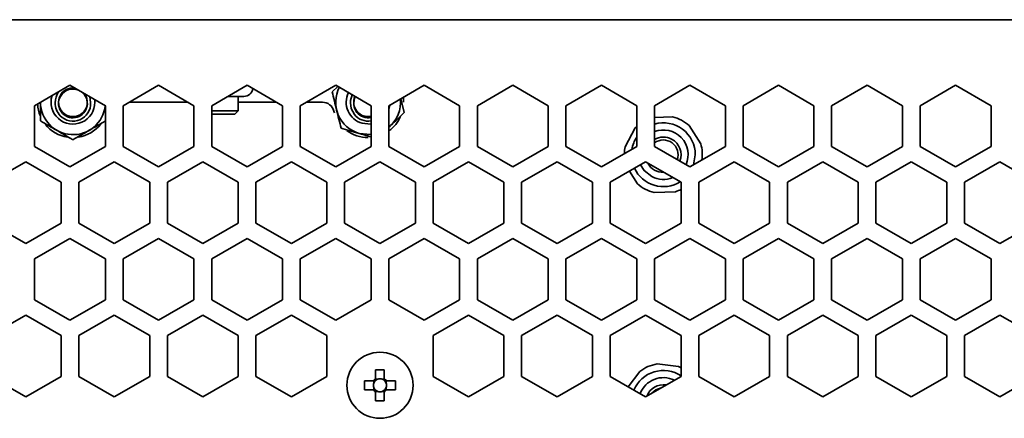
# Model space of a CAD drawing. Header units: millimetres. Extents: x -92 to 809, y -124 to 538.
# Tile 24 of 38: x 672 to 700, y 301 to 313. Entities that reach past the tile are written whole.
import ezdxf

# ---------------------------------------------------------------- set-up
doc = ezdxf.new("R2010")
doc.units = ezdxf.units.MM

msp = doc.modelspace()

# ---------------------------------------------------------------- linework, layer by layer
at = {"color": 7, "linetype": 'Continuous', "lineweight": 35}
for p, q in [((632.6706, 312.6372), (778.5373, 312.6372)), ((672.6873, 310.2065), (673.6873, 310.7839)), ((673.6873, 310.7839), (674.6873, 310.2065)), ((675.1873, 310.2065), (676.1873, 310.7839)), ((676.1873, 310.7839), (677.1873, 310.2065)), ((677.6873, 310.2065), (678.6873, 310.7839)), ((678.6873, 310.7839), (679.6873, 310.2065)), ((680.1873, 310.2065), (681.1873, 310.7839)), ((681.0872, 310.5981), (681.2455, 310.7502)), ((681.1873, 310.7839), (682.1873, 310.2065)), ((682.6873, 310.2065), (683.6873, 310.7839)), ((683.6873, 310.7839), (684.6873, 310.2065)), ((685.1873, 310.2065), (686.1873, 310.7839)), ((686.1873, 310.7839), (687.1873, 310.2065)), ((687.6873, 310.2065), (688.6873, 310.7839)), ((688.6873, 310.7839), (689.6873, 310.2065)), ((690.1873, 310.2065), (691.1873, 310.7839)), ((691.1873, 310.7839), (692.1873, 310.2065)), ((692.6873, 310.2065), (693.6873, 310.7839)), ((693.6873, 310.7839), (694.6873, 310.2065)), ((695.1873, 310.2065), (696.1873, 310.7839)), ((696.1873, 310.7839), (697.1873, 310.2065)), ((697.6873, 310.2065), (698.6873, 310.7839)), ((698.6873, 310.7839), (699.6873, 310.2065)), ((678.5928, 310.4705), (678.1445, 310.4705)), ((678.4373, 310.064), (678.4373, 310.4705)), ((672.6873, 309.0518), (672.6873, 310.2065)), ((674.3897, 310.3038), (674.3848, 310.3811)), ((674.6873, 310.2065), (674.6873, 309.0518)), ((675.1873, 309.0518), (675.1873, 310.2065)), ((675.3559, 310.3038), (677.0187, 310.3038)), ((677.1873, 310.2065), (677.1873, 309.0518)), ((677.6873, 309.0518), (677.6873, 310.2065)), ((678.4373, 310.3038), (679.5187, 310.3038)), ((679.6873, 310.2065), (679.6873, 309.0518)), ((680.1873, 309.0518), (680.1873, 310.2065)), ((680.3559, 310.3038), (680.8129, 310.3038)), ((682.1873, 310.2065), (682.1873, 309.0518)), ((682.6873, 309.0518), (682.6873, 310.2065)), ((683.0241, 310.401), (683.1207, 310.0095)), ((683.1039, 310.3038), (683.1039, 310.4471)), ((684.6873, 310.2065), (684.6873, 309.0518)), ((685.1873, 309.0518), (685.1873, 310.2065)), ((687.1873, 310.2065), (687.1873, 309.0518)), ((687.6873, 309.0518), (687.6873, 310.2065)), ((689.6873, 310.2065), (689.6873, 309.0518)), ((690.1873, 309.0518), (690.1873, 310.2065)), ((692.1873, 310.2065), (692.1873, 309.0518)), ((692.6873, 309.0518), (692.6873, 310.2065)), ((694.6873, 310.2065), (694.6873, 309.0518)), ((695.1873, 309.0518), (695.1873, 310.2065)), ((697.1873, 310.2065), (697.1873, 309.0518)), ((697.6873, 309.0518), (697.6873, 310.2065)), ((699.6873, 310.2065), (699.6873, 309.0518)), ((677.6873, 310.064), (678.4373, 310.064)), ((677.6873, 309.9705), (678.3438, 309.9705)), ((678.3438, 309.9705), (678.4373, 310.064)), ((681.1357, 310.0538), (681.1495, 310.0055)), ((690.6964, 309.8902), (690.1873, 309.8696)), ((691.4933, 309.1309), (691.1699, 309.6419)), ((689.6404, 309.5798), (689.3596, 309.0443)), ((689.6404, 309.5798), (689.6873, 309.6261)), ((673.6873, 308.4745), (672.6873, 309.0518)), ((674.6873, 309.0518), (673.6873, 308.4745)), ((676.1873, 308.4745), (675.1873, 309.0518)), ((677.1873, 309.0518), (676.1873, 308.4745)), ((678.6873, 308.4745), (677.6873, 309.0518)), ((679.6873, 309.0518), (678.6873, 308.4745)), ((681.1873, 308.4745), (680.1873, 309.0518)), ((682.1873, 309.0518), (681.1873, 308.4745)), ((683.6873, 308.4745), (682.6873, 309.0518)), ((684.6873, 309.0518), (683.6873, 308.4745)), ((686.1873, 308.4745), (685.1873, 309.0518)), ((687.1873, 309.0518), (686.1873, 308.4745)), ((688.6873, 308.4745), (687.6873, 309.0518)), ((689.6873, 309.0518), (688.6873, 308.4745)), ((691.1873, 308.4745), (690.1873, 309.0518)), ((692.1873, 309.0518), (691.1873, 308.4745)), ((691.2926, 308.5353), (691.3389, 308.8205)), ((693.6873, 308.4745), (692.6873, 309.0518)), ((694.6873, 309.0518), (693.6873, 308.4745)), ((696.1873, 308.4745), (695.1873, 309.0518)), ((697.1873, 309.0518), (696.1873, 308.4745)), ((698.6873, 308.4745), (697.6873, 309.0518)), ((699.6873, 309.0518), (698.6873, 308.4745)), ((671.4373, 308.0414), (672.4373, 308.6188)), ((672.4373, 308.6188), (673.4373, 308.0414)), ((673.9373, 308.0414), (674.9373, 308.6188)), ((674.9373, 308.6188), (675.9373, 308.0414)), ((676.4373, 308.0414), (677.4373, 308.6188)), ((677.4373, 308.6188), (678.4373, 308.0414)), ((678.9373, 308.0414), (679.9373, 308.6188)), ((679.9373, 308.6188), (680.9373, 308.0414)), ((681.4373, 308.0414), (682.4373, 308.6188)), ((682.4373, 308.6188), (683.4373, 308.0414)), ((683.9373, 308.0414), (684.9373, 308.6188)), ((684.9373, 308.6188), (685.9373, 308.0414)), ((686.4373, 308.0414), (687.4373, 308.6188)), ((687.4373, 308.6188), (688.4373, 308.0414)), ((688.9373, 308.0414), (689.9373, 308.6188)), ((689.9373, 308.6188), (690.9373, 308.0414)), ((691.4373, 308.0414), (692.4373, 308.6188)), ((692.4373, 308.6188), (693.4373, 308.0414)), ((693.9373, 308.0414), (694.9373, 308.6188)), ((694.9373, 308.6188), (695.9373, 308.0414)), ((696.4373, 308.0414), (697.4373, 308.6188)), ((697.4373, 308.6188), (698.4373, 308.0414)), ((698.9373, 308.0414), (699.9373, 308.6188)), ((699.9373, 308.6188), (700.9373, 308.0414)), ((689.4797, 308.3546), (689.7046, 307.9991)), ((673.4373, 308.0414), (673.4373, 306.8867)), ((673.9373, 306.8867), (673.9373, 308.0414)), ((675.9373, 308.0414), (675.9373, 306.8867)), ((676.4373, 306.8867), (676.4373, 308.0414)), ((678.4373, 308.0414), (678.4373, 306.8867)), ((678.9373, 306.8867), (678.9373, 308.0414)), ((680.9373, 308.0414), (680.9373, 306.8867)), ((681.4373, 306.8867), (681.4373, 308.0414)), ((683.4373, 308.0414), (683.4373, 306.8867)), ((683.9373, 306.8867), (683.9373, 308.0414)), ((685.9373, 308.0414), (685.9373, 306.8867)), ((686.4373, 306.8867), (686.4373, 308.0414)), ((688.4373, 308.0414), (688.4373, 306.8867)), ((688.9373, 306.8867), (688.9373, 308.0414)), ((690.9373, 308.0414), (690.9373, 306.8867)), ((691.4373, 306.8867), (691.4373, 308.0414)), ((693.4373, 308.0414), (693.4373, 306.8867)), ((693.9373, 306.8867), (693.9373, 308.0414)), ((695.9373, 308.0414), (695.9373, 306.8867)), ((696.4373, 306.8867), (696.4373, 308.0414)), ((698.4373, 308.0414), (698.4373, 306.8867)), ((698.9373, 306.8867), (698.9373, 308.0414)), ((690.1781, 307.7508), (690.7823, 307.7753)), ((672.4373, 306.3094), (671.4373, 306.8867)), ((673.4373, 306.8867), (672.4373, 306.3094)), ((674.9373, 306.3094), (673.9373, 306.8867)), ((675.9373, 306.8867), (674.9373, 306.3094)), ((677.4373, 306.3094), (676.4373, 306.8867)), ((678.4373, 306.8867), (677.4373, 306.3094)), ((679.9373, 306.3094), (678.9373, 306.8867)), ((680.9373, 306.8867), (679.9373, 306.3094)), ((682.4373, 306.3094), (681.4373, 306.8867)), ((683.4373, 306.8867), (682.4373, 306.3094)), ((684.9373, 306.3094), (683.9373, 306.8867)), ((685.9373, 306.8867), (684.9373, 306.3094)), ((687.4373, 306.3094), (686.4373, 306.8867)), ((688.4373, 306.8867), (687.4373, 306.3094)), ((689.9373, 306.3094), (688.9373, 306.8867)), ((690.9373, 306.8867), (689.9373, 306.3094)), ((692.4373, 306.3094), (691.4373, 306.8867)), ((693.4373, 306.8867), (692.4373, 306.3094)), ((694.9373, 306.3094), (693.9373, 306.8867)), ((695.9373, 306.8867), (694.9373, 306.3094)), ((697.4373, 306.3094), (696.4373, 306.8867)), ((698.4373, 306.8867), (697.4373, 306.3094)), ((699.9373, 306.3094), (698.9373, 306.8867)), ((700.9373, 306.8867), (699.9373, 306.3094)), ((672.6873, 305.8764), (673.6873, 306.4537)), ((673.6873, 306.4537), (674.6873, 305.8764)), ((675.1873, 305.8764), (676.1873, 306.4537)), ((676.1873, 306.4537), (677.1873, 305.8764)), ((677.6873, 305.8764), (678.6873, 306.4537)), ((678.6873, 306.4537), (679.6873, 305.8764)), ((680.1873, 305.8764), (681.1873, 306.4537)), ((681.1873, 306.4537), (682.1873, 305.8764)), ((682.6873, 305.8764), (683.6873, 306.4537)), ((683.6873, 306.4537), (684.6873, 305.8764)), ((685.1873, 305.8764), (686.1873, 306.4537)), ((686.1873, 306.4537), (687.1873, 305.8764)), ((687.6873, 305.8764), (688.6873, 306.4537)), ((688.6873, 306.4537), (689.6873, 305.8764)), ((690.1873, 305.8764), (691.1873, 306.4537)), ((691.1873, 306.4537), (692.1873, 305.8764)), ((692.6873, 305.8764), (693.6873, 306.4537)), ((693.6873, 306.4537), (694.6873, 305.8764)), ((695.1873, 305.8764), (696.1873, 306.4537)), ((696.1873, 306.4537), (697.1873, 305.8764)), ((697.6873, 305.8764), (698.6873, 306.4537)), ((698.6873, 306.4537), (699.6873, 305.8764)), ((672.6873, 304.7217), (672.6873, 305.8764)), ((674.6873, 305.8764), (674.6873, 304.7217)), ((675.1873, 304.7217), (675.1873, 305.8764)), ((677.1873, 305.8764), (677.1873, 304.7217)), ((677.6873, 304.7217), (677.6873, 305.8764)), ((679.6873, 305.8764), (679.6873, 304.7217)), ((680.1873, 304.7217), (680.1873, 305.8764)), ((682.1873, 305.8764), (682.1873, 304.7217)), ((682.6873, 304.7217), (682.6873, 305.8764)), ((684.6873, 305.8764), (684.6873, 304.7217)), ((685.1873, 304.7217), (685.1873, 305.8764)), ((687.1873, 305.8764), (687.1873, 304.7217)), ((687.6873, 304.7217), (687.6873, 305.8764)), ((689.6873, 305.8764), (689.6873, 304.7217)), ((690.1873, 304.7217), (690.1873, 305.8764)), ((692.1873, 305.8764), (692.1873, 304.7217)), ((692.6873, 304.7217), (692.6873, 305.8764)), ((694.6873, 305.8764), (694.6873, 304.7217)), ((695.1873, 304.7217), (695.1873, 305.8764)), ((697.1873, 305.8764), (697.1873, 304.7217)), ((697.6873, 304.7217), (697.6873, 305.8764)), ((699.6873, 305.8764), (699.6873, 304.7217)), ((673.6873, 304.1443), (672.6873, 304.7217)), ((674.6873, 304.7217), (673.6873, 304.1443)), ((676.1873, 304.1443), (675.1873, 304.7217)), ((677.1873, 304.7217), (676.1873, 304.1443)), ((678.6873, 304.1443), (677.6873, 304.7217)), ((679.6873, 304.7217), (678.6873, 304.1443)), ((681.1873, 304.1443), (680.1873, 304.7217)), ((682.1873, 304.7217), (681.1873, 304.1443)), ((683.6873, 304.1443), (682.6873, 304.7217)), ((684.6873, 304.7217), (683.6873, 304.1443)), ((686.1873, 304.1443), (685.1873, 304.7217)), ((687.1873, 304.7217), (686.1873, 304.1443)), ((688.6873, 304.1443), (687.6873, 304.7217)), ((689.6873, 304.7217), (688.6873, 304.1443)), ((691.1873, 304.1443), (690.1873, 304.7217)), ((692.1873, 304.7217), (691.1873, 304.1443)), ((693.6873, 304.1443), (692.6873, 304.7217)), ((694.6873, 304.7217), (693.6873, 304.1443)), ((696.1873, 304.1443), (695.1873, 304.7217)), ((697.1873, 304.7217), (696.1873, 304.1443)), ((698.6873, 304.1443), (697.6873, 304.7217)), ((699.6873, 304.7217), (698.6873, 304.1443)), ((671.4373, 303.7113), (672.4373, 304.2887)), ((672.4373, 304.2887), (673.4373, 303.7113)), ((673.9373, 303.7113), (674.9373, 304.2887)), ((674.9373, 304.2887), (675.9373, 303.7113)), ((676.4373, 303.7113), (677.4373, 304.2887)), ((677.4373, 304.2887), (678.4373, 303.7113)), ((678.9373, 303.7113), (679.9373, 304.2887)), ((679.9373, 304.2887), (680.9373, 303.7113)), ((683.9373, 303.7113), (684.9373, 304.2887)), ((684.9373, 304.2887), (685.9373, 303.7113)), ((686.4373, 303.7113), (687.4373, 304.2887)), ((687.4373, 304.2887), (688.4373, 303.7113)), ((688.9373, 303.7113), (689.9373, 304.2887)), ((689.9373, 304.2887), (690.9373, 303.7113)), ((691.4373, 303.7113), (692.4373, 304.2887)), ((692.4373, 304.2887), (693.4373, 303.7113)), ((693.9373, 303.7113), (694.9373, 304.2887)), ((694.9373, 304.2887), (695.9373, 303.7113)), ((696.4373, 303.7113), (697.4373, 304.2887)), ((697.4373, 304.2887), (698.4373, 303.7113)), ((698.9373, 303.7113), (699.9373, 304.2887)), ((699.9373, 304.2887), (700.9373, 303.7113)), ((673.4373, 303.7113), (673.4373, 302.5566)), ((673.9373, 302.5566), (673.9373, 303.7113)), ((675.9373, 303.7113), (675.9373, 302.5566)), ((676.4373, 302.5566), (676.4373, 303.7113)), ((678.4373, 303.7113), (678.4373, 302.5566)), ((678.9373, 302.5566), (678.9373, 303.7113)), ((680.9373, 303.7113), (680.9373, 302.5566)), ((683.9373, 302.5566), (683.9373, 303.7113)), ((685.9373, 303.7113), (685.9373, 302.5566)), ((686.4373, 302.5566), (686.4373, 303.7113)), ((688.4373, 303.7113), (688.4373, 302.5566)), ((688.9373, 302.5566), (688.9373, 303.7113)), ((690.9373, 303.7113), (690.9373, 302.5566)), ((691.4373, 302.5566), (691.4373, 303.7113)), ((693.4373, 303.7113), (693.4373, 302.5566)), ((693.9373, 302.5566), (693.9373, 303.7113)), ((695.9373, 303.7113), (695.9373, 302.5566)), ((696.4373, 302.5566), (696.4373, 303.7113)), ((698.4373, 303.7113), (698.4373, 302.5566)), ((698.9373, 302.5566), (698.9373, 303.7113)), ((682.3139, 302.7393), (682.3139, 302.4921)), ((682.5606, 302.4921), (682.5606, 302.7393)), ((689.7709, 302.6965), (689.4464, 302.2627)), ((690.8627, 302.8356), (690.2623, 302.9072)), ((672.4373, 301.9793), (671.4373, 302.5566)), ((673.4373, 302.5566), (672.4373, 301.9793)), ((674.9373, 301.9793), (673.9373, 302.5566)), ((675.9373, 302.5566), (674.9373, 301.9793)), ((677.4373, 301.9793), (676.4373, 302.5566)), ((678.4373, 302.5566), (677.4373, 301.9793)), ((679.9373, 301.9793), (678.9373, 302.5566)), ((680.9373, 302.5566), (679.9373, 301.9793)), ((682.249, 302.4272), (682.0018, 302.4272)), ((682.2614, 302.4272), (682.2614, 302.3624)), ((682.3787, 302.4797), (682.3139, 302.4797)), ((682.5606, 302.4797), (682.4959, 302.4797)), ((682.6131, 302.3624), (682.6131, 302.4272)), ((682.8727, 302.4272), (682.6255, 302.4272)), ((684.9373, 301.9793), (683.9373, 302.5566)), ((685.9373, 302.5566), (684.9373, 301.9793)), ((687.4373, 301.9793), (686.4373, 302.5566)), ((688.4373, 302.5566), (687.4373, 301.9793)), ((689.9373, 301.9793), (688.9373, 302.5566)), ((690.9373, 302.5566), (689.9373, 301.9793)), ((692.4373, 301.9793), (691.4373, 302.5566)), ((693.4373, 302.5566), (692.4373, 301.9793)), ((694.9373, 301.9793), (693.9373, 302.5566)), ((695.9373, 302.5566), (694.9373, 301.9793)), ((697.4373, 301.9793), (696.4373, 302.5566)), ((698.4373, 302.5566), (697.4373, 301.9793)), ((699.9373, 301.9793), (698.9373, 302.5566)), ((700.9373, 302.5566), (699.9373, 301.9793)), ((682.0018, 302.1805), (682.249, 302.1805)), ((682.2614, 302.2452), (682.2614, 302.1805)), ((682.6131, 302.1805), (682.6131, 302.2452)), ((682.6255, 302.1805), (682.8727, 302.1805)), ((682.3139, 302.128), (682.3787, 302.128)), ((682.3139, 302.1156), (682.3139, 301.8684)), ((682.4959, 302.128), (682.5606, 302.128)), ((682.5606, 301.8684), (682.5606, 302.1156))]:
    msp.add_line(p, q, dxfattribs=at)
at = {"color": 7, "linetype": 'Continuous', "lineweight": 35, "flags": 128}
for points in [[(681.6042, 310.2872), (681.6067, 310.3564), (681.6512, 310.516)], [(674.245, 310.4619), (674.2706, 310.2978), (674.2703, 310.2872)], [(681.7152, 309.9561), (681.6244, 310.1288), (681.6042, 310.2872)], [(682.6873, 310.0966), (682.6986, 310.1317), (682.7178, 310.2241)], [(681.9318, 309.7092), (682.1725, 309.6886), (682.1873, 309.6904)], [(681.8491, 309.4233), (682.1844, 309.3907), (682.1873, 309.391)], [(690.1122, 308.2006), (689.8997, 308.3722), (689.7969, 308.5378)], [(690.8627, 302.8356), (690.9242, 302.8076), (690.9373, 302.801)], [(690.1109, 302.0795), (690.2245, 302.1788), (690.3762, 302.2327)]]:
    msp.add_lwpolyline(points, dxfattribs=at)
at = {"color": 7, "linetype": 'Continuous', "lineweight": 35}
msp.add_circle((682.4373, 302.3038), 0.9333, dxfattribs=at)
for centre, radius, start, end in [((673.7706, 310.3038), 0.619, 162.36766, 0), ((673.7706, 310.3038), 0.5, 143.82989, 181.91022), ((673.7706, 310.3038), 0.4065, 83.0519, 224.30946), ((673.7706, 310.2705), 0.4065, 67.62172, 224.30946), ((673.7706, 310.2705), 0.4065, 224.30946, 52.37828), ((673.7706, 310.3038), 0.4065, 224.30946, 36.9481), ((678.5928, 310.7316), 0.2611, 270, 350.73928), ((682.1039, 310.3038), 0.9167, 152.66524, 253.85675), ((682.1039, 310.3038), 0.619, 153.94831, 253.85675), ((673.7706, 310.3038), 1, 182.78218, 203.3783), ((673.7706, 310.3038), 0.9167, 180.06918, 354.08208), ((673.7706, 310.2705), 0.5, 178.0898, 224.30946), ((673.7706, 310.2705), 0.5, 224.30946, 1.9102), ((680.8129, 309.9705), 0.3333, 14.47751, 90), ((682.1039, 310.3038), 0.4065, 156.01908, 218.96103), ((682.1039, 310.2705), 0.4065, 151.93954, 218.96103), ((682.1039, 310.3038), 0.9167, 309.5212, 5.78657), ((682.1039, 310.2705), 0.5, 218.96103, 279.59407), ((682.1039, 310.3038), 0.4065, 218.96103, 281.82962), ((682.1039, 310.2705), 0.4065, 218.96103, 281.82962), ((673.7706, 310.3038), 1, 218.79411, 261.23021), ((673.7706, 310.3038), 1, 279.19537, 321.55652), ((682.1039, 310.3038), 1, 305.68533, 336.29284), ((690.4373, 308.8205), 0.9017, 0, 106.097), ((690.4373, 308.8205), 1.1007, 48.26762, 76.38288), ((682.1039, 310.3038), 1, 232.75335, 270), ((690.4373, 308.8205), 0.7, 336.17634, 110.92483), ((690.4373, 308.8205), 0.9017, 146.28336, 170.35312), ((690.4373, 308.8205), 0.5, 62.32525, 120), ((690.4373, 308.8205), 0.4167, 340.41341, 126.8699), ((690.4373, 308.8205), 0.5, 338.66311, 62.32525), ((690.4373, 308.8205), 1.1007, 352.19464, 16.38288), ((690.4373, 308.8205), 1.1007, 168.26762, 178.48685), ((690.4373, 308.8205), 0.5, 208.14382, 271.85618), ((690.4373, 308.8205), 0.9017, 205.20876, 301.90057), ((690.4373, 308.8205), 1.1007, 228.26762, 256.38288), ((690.4373, 308.8205), 0.7, 242.32525, 292.64896), ((690.4373, 308.8205), 1.1007, 288.26762, 297.01798), ((682.4373, 299.0831), 3.6582, 88.06796, 91.93204), ((690.4373, 301.8205), 0.9017, 56.32174, 157.16805), ((690.4373, 301.8205), 1.1007, 99.14472, 127.25998), ((685.658, 302.3038), 3.6582, 178.06796, 181.93204), ((682.4373, 302.3038), 0.2251, 123.23063, 146.76937), ((682.4373, 302.3038), 0.1853, 138.28179, 161.56975), ((682.4373, 302.3038), 0.1853, 131.71821, 138.28179), ((682.4373, 302.3038), 0.1853, 108.43025, 131.71821), ((682.4373, 302.3038), 0.1853, 71.56975, 108.43025), ((682.4373, 302.3038), 0.1853, 48.28179, 71.56975), ((682.4373, 302.3038), 0.2251, 33.23063, 56.76937), ((682.4373, 302.3038), 0.1853, 41.71821, 48.28179), ((682.4373, 302.3038), 0.1853, 18.43025, 41.71821), ((679.2166, 302.3038), 3.6582, 358.06796, 1.93204), ((690.4373, 301.8205), 0.7, 63.61139, 159.24918), ((682.4373, 302.3038), 0.2251, 213.23063, 236.76937), ((682.4373, 302.3038), 0.1853, 161.56975, 198.43025), ((682.4373, 302.3038), 0.1853, 198.43025, 221.71821), ((682.4373, 302.3038), 0.1853, 221.71821, 228.28179), ((682.4373, 302.3038), 0.1853, 228.28179, 251.56975), ((682.4373, 302.3038), 0.1853, 288.43025, 311.71821), ((682.4373, 302.3038), 0.1853, 311.71821, 318.28179), ((682.4373, 302.3038), 0.2251, 303.23063, 326.76937), ((682.4373, 302.3038), 0.1853, 318.28179, 341.56975), ((682.4373, 302.3038), 0.1853, 341.56975, 18.43025), ((690.4373, 301.8205), 0.5, 80.80323, 159.19677), ((682.4373, 305.5245), 3.6582, 268.06796, 271.93204), ((682.4373, 302.3038), 0.1853, 251.56975, 288.43025)]:
    msp.add_arc(centre, radius, start, end, dxfattribs=at)
for centre, major_axis, start_param, end_param in [((682.4373, 302.3268), (0, 0.1639), 5.9137723, 6.6525983), ((682.4143, 302.3038), (0.1639, 0), 2.7721797, 3.5110056), ((682.4603, 302.3038), (0.1639, 0), 5.9137723, 6.6525983), ((682.4373, 302.2808), (0, 0.1639), 2.7721797, 3.5110056)]:
    msp.add_ellipse(centre, major_axis=major_axis, ratio=0.9901159, start_param=start_param, end_param=end_param, dxfattribs=at)
for points, knots in [([(681.214, 310.0843), (681.1924, 310.1715), (681.171, 310.2586), (681.1287, 310.4297), (681.1079, 310.5143), (681.0872, 310.5981)], [0, 0, 0, 0, 0.5, 0.5, 1, 1, 1, 1]), ([(672.8539, 309.7746), (672.8539, 309.8607), (672.8539, 309.9488), (672.8539, 310.1255), (672.8539, 310.2144), (672.8539, 310.3038)], [0, 0, 0, 0, 0.5, 0.5, 1, 1, 1, 1]), ([(673.3123, 309.51), (673.2345, 309.5549), (673.1568, 309.5997), (673.0041, 309.6879), (672.9287, 309.7314), (672.8539, 309.7746)], [0, 0, 0, 0, 0.5, 0.5, 1, 1, 1, 1]), ([(682.7391, 309.6429), (682.73, 309.6341), (682.7126, 309.6174), (682.6955, 309.601), (682.6873, 309.5931)], [0, 0, 0, 0, 0.5200954, 1, 1, 1, 1]), ([(674.2289, 309.51), (674.1511, 309.4651), (674.0735, 309.4202), (673.9208, 309.3321), (673.8454, 309.2885), (673.7706, 309.2454)], [0, 0, 0, 0, 0.5, 0.5, 1, 1, 1, 1]), ([(681.3407, 309.5705), (681.4234, 309.5465), (681.5081, 309.522), (681.6778, 309.4729), (681.7632, 309.4482), (681.8491, 309.4233)], [0, 0, 0, 0, 0.5, 0.5, 1, 1, 1, 1]), ([(681.8491, 309.4233), (681.8953, 309.4099), (682.0129, 309.3759), (682.1273, 309.3428), (682.1967, 309.3227)], [0, 0, 0, 0, 0.393678, 1, 1, 1, 1])]:
    msp.add_open_spline(points, degree=3, knots=knots, dxfattribs=at)
for points in [[(681.3407, 309.5705), (681.2992, 309.7386), (681.2571, 309.9092), (681.214, 310.0843)], [(683.1207, 310.0095), (682.9958, 309.8896), (682.8691, 309.7678), (682.7391, 309.6429)], [(674.6873, 309.7746), (674.5373, 309.688), (674.3851, 309.6001), (674.2289, 309.51)], [(673.7706, 309.2454), (673.6207, 309.3319), (673.4685, 309.4198), (673.3123, 309.51)], [(682.249, 302.4272), (682.2649, 302.4272), (682.2812, 302.4272), (682.2989, 302.4272)], [(682.3139, 302.4921), (682.3139, 302.4763), (682.3139, 302.4599), (682.3139, 302.4422)], [(682.5606, 302.4921), (682.5606, 302.4763), (682.5606, 302.4599), (682.5606, 302.4422)], [(682.6255, 302.4272), (682.6097, 302.4272), (682.5933, 302.4272), (682.5756, 302.4272)], [(682.249, 302.1805), (682.2649, 302.1805), (682.2812, 302.1805), (682.2989, 302.1805)], [(682.3139, 302.1156), (682.3139, 302.1314), (682.3139, 302.1478), (682.3139, 302.1655)], [(682.5606, 302.1156), (682.5606, 302.1314), (682.5606, 302.1478), (682.5606, 302.1655)], [(682.6255, 302.1805), (682.6097, 302.1805), (682.5933, 302.1805), (682.5756, 302.1805)]]:
    msp.add_open_spline(points, degree=3, dxfattribs=at)

doc.saveas('drawing.dxf')
